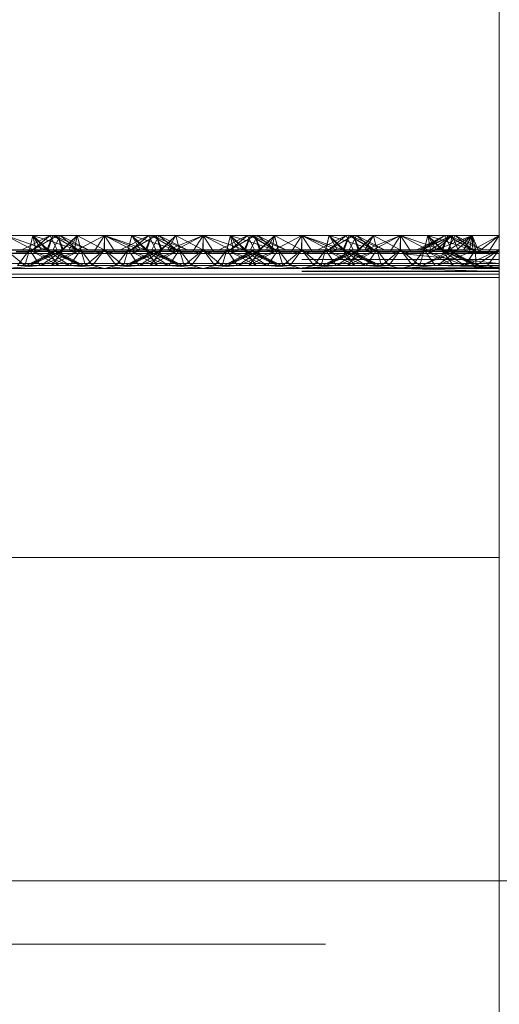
# Paper-space layout 'Layout1' of a CAD drawing. Extents: x -2 to 1033, y -36 to 596.
# Tile 95 of 182: x 705.16 to 706.37, y 459.25 to 461.74. Entities that reach past the tile are written whole.
import ezdxf

# ---------------------------------------------------------------- set-up
doc = ezdxf.new("R2010")
doc.units = 0
doc.linetypes.add('ACAD_ISO02W100', pattern=[15, 12, -3])
doc.linetypes.add('ACAD_ISO04W100', pattern=[30.5, 24, -3, 0.5, -3])
doc.layers.add('SS_1.ET-HALA_TaO-JD-LAVKA-ZEBRIK', color=9, linetype='CONTINUOUS', lineweight=13)

psp = doc.layouts.get("Layout1")

# ---------------------------------------------------------------- linework, layer by layer
at = {"layer": 'SS_1.ET-HALA_TaO-JD-LAVKA-ZEBRIK', "color": 5, "linetype": 'Continuous', "ltscale": 0.25}
for p, q in [((706.3704, 498.1604), (706.3704, 452.1604)), ((705.1204, 461.1962), (705.1971, 461.1562)), ((705.1893, 461.1962), (705.1204, 461.1962)), ((705.1971, 461.1562), (705.1893, 461.1962)), ((705.1893, 461.1962), (705.2107, 461.1596)), ((705.1893, 461.1962), (705.2275, 461.1604)), ((705.2398, 461.1962), (705.1893, 461.1962)), ((705.2398, 461.1962), (705.2275, 461.1604)), ((705.2398, 461.1962), (705.303, 461.1604)), ((705.2583, 461.1962), (705.2398, 461.1962)), ((705.303, 461.1604), (705.2583, 461.1962)), ((705.3298, 461.1604), (705.2583, 461.1962)), ((705.3014, 461.1962), (705.2583, 461.1962)), ((705.3014, 461.1962), (705.2869, 461.1819)), ((705.3014, 461.1962), (705.3694, 461.1604)), ((705.3704, 461.1962), (705.3014, 461.1962)), ((705.3704, 461.1962), (705.3694, 461.1604)), ((705.4367, 461.1733), (705.3704, 461.1962)), ((705.4393, 461.1962), (705.3704, 461.1962)), ((705.4825, 461.1962), (705.4109, 461.1604)), ((705.501, 461.1962), (705.4383, 461.1604)), ((705.4383, 461.1604), (705.4825, 461.1962)), ((705.4534, 461.1816), (705.4393, 461.1962)), ((705.4656, 461.1878), (705.4393, 461.1962)), ((705.4825, 461.1962), (705.4393, 461.1962)), ((705.501, 461.1962), (705.4825, 461.1962)), ((705.5133, 461.1604), (705.501, 461.1962)), ((705.5514, 461.1962), (705.501, 461.1962)), ((705.5133, 461.1604), (705.5514, 461.1962)), ((705.5301, 461.1596), (705.6204, 461.1962)), ((705.5301, 461.1596), (705.5514, 461.1962)), ((705.5437, 461.1562), (705.6204, 461.1962)), ((705.6204, 461.1962), (705.5514, 461.1962)), ((705.6204, 461.1962), (705.5943, 461.1562)), ((705.6464, 461.1562), (705.6204, 461.1962)), ((705.6204, 461.1962), (705.6971, 461.1562)), ((705.6893, 461.1962), (705.6204, 461.1962)), ((705.6893, 461.1962), (705.6971, 461.1562)), ((705.6893, 461.1962), (705.7107, 461.1596)), ((705.6893, 461.1962), (705.7275, 461.1604)), ((705.7398, 461.1962), (705.6893, 461.1962)), ((705.7398, 461.1962), (705.7275, 461.1604)), ((705.7398, 461.1962), (705.803, 461.1604)), ((705.7583, 461.1962), (705.7398, 461.1962)), ((705.803, 461.1604), (705.7583, 461.1962)), ((705.8298, 461.1604), (705.7583, 461.1962)), ((705.8014, 461.1962), (705.7583, 461.1962)), ((705.8014, 461.1962), (705.7869, 461.1819)), ((705.8014, 461.1962), (705.8694, 461.1604)), ((705.8704, 461.1962), (705.8014, 461.1962)), ((705.8694, 461.1604), (705.8704, 461.1962)), ((705.9367, 461.1733), (705.8704, 461.1962)), ((705.9393, 461.1962), (705.8704, 461.1962)), ((705.9825, 461.1962), (705.9109, 461.1604)), ((705.9383, 461.1604), (706.001, 461.1962)), ((705.9825, 461.1962), (705.9383, 461.1604)), ((705.9534, 461.1816), (705.9393, 461.1962)), ((705.9656, 461.1878), (705.9393, 461.1962)), ((705.9825, 461.1962), (705.9393, 461.1962)), ((706.001, 461.1962), (705.9825, 461.1962)), ((706.0133, 461.1604), (706.001, 461.1962)), ((706.0514, 461.1962), (706.001, 461.1962)), ((706.0133, 461.1604), (706.0514, 461.1962)), ((706.0301, 461.1596), (706.1204, 461.1962)), ((706.0301, 461.1596), (706.0514, 461.1962)), ((706.0437, 461.1562), (706.1204, 461.1962)), ((706.1204, 461.1962), (706.0514, 461.1962)), ((706.0943, 461.1562), (706.1204, 461.1962)), ((706.1464, 461.1562), (706.1204, 461.1962)), ((706.1204, 461.1962), (706.1971, 461.1562)), ((706.1893, 461.1962), (706.1204, 461.1962)), ((706.1971, 461.1562), (706.1893, 461.1962)), ((706.1893, 461.1962), (706.2107, 461.1596)), ((706.1893, 461.1962), (706.2275, 461.1604)), ((706.2398, 461.1962), (706.1893, 461.1962)), ((706.2275, 461.1604), (706.2398, 461.1962)), ((706.2398, 461.1962), (706.303, 461.1604)), ((706.2583, 461.1962), (706.2398, 461.1962)), ((706.303, 461.1604), (706.2583, 461.1962)), ((706.3298, 461.1604), (706.2583, 461.1962)), ((706.3014, 461.1962), (706.2583, 461.1962)), ((706.3014, 461.1962), (706.2821, 461.1843)), ((706.3014, 461.1962), (706.3026, 461.174)), ((706.3704, 461.1962), (706.3014, 461.1962)), ((706.3704, 461.1962), (706.3162, 461.1672)), ((705.1204, 461.1509), (705.1971, 461.1562)), ((705.1464, 461.1562), (705.1971, 461.1562)), ((705.1971, 461.1562), (705.2107, 461.1596)), ((705.1971, 461.1562), (705.5437, 461.1562)), ((705.2275, 461.1604), (705.2107, 461.1596)), ((705.2107, 461.1596), (705.5301, 461.1596)), ((705.5133, 461.1604), (705.2275, 461.1604)), ((705.5301, 461.1596), (705.5133, 461.1604)), ((705.5437, 461.1562), (705.5301, 461.1596)), ((705.6204, 461.1509), (705.5437, 461.1562)), ((705.5437, 461.1562), (705.5943, 461.1562)), ((705.5943, 461.1562), (705.6204, 461.1509)), ((705.5943, 461.1562), (705.6464, 461.1562)), ((705.6204, 461.1509), (705.6971, 461.1562)), ((705.6204, 461.1509), (705.6464, 461.1562)), ((705.6464, 461.1562), (705.6971, 461.1562)), ((705.6971, 461.1562), (705.7107, 461.1596)), ((705.6971, 461.1562), (706.0437, 461.1562)), ((705.7275, 461.1604), (705.7107, 461.1596)), ((705.7107, 461.1596), (706.0301, 461.1596)), ((706.0133, 461.1604), (705.7275, 461.1604)), ((706.0133, 461.1604), (706.0301, 461.1596)), ((706.0301, 461.1596), (706.0437, 461.1562)), ((706.0437, 461.1562), (706.1204, 461.1509)), ((706.0437, 461.1562), (706.0943, 461.1562)), ((706.1204, 461.1509), (706.0943, 461.1562)), ((706.0943, 461.1562), (706.1464, 461.1562)), ((706.1204, 461.1509), (706.1971, 461.1562)), ((706.1204, 461.1509), (706.1464, 461.1562)), ((706.1464, 461.1562), (706.1971, 461.1562)), ((706.1971, 461.1562), (706.2107, 461.1596)), ((706.1971, 461.1562), (706.3704, 461.151)), ((706.2107, 461.1596), (706.3704, 461.1604)), ((706.2107, 461.1596), (706.2275, 461.1604)), ((706.3704, 461.151), (706.2107, 461.1596)), ((706.3704, 461.1604), (706.2275, 461.1604)), ((706.1204, 461.1509), (698.6204, 461.1509)), ((706.1204, 461.1509), (706.3704, 461.151)), ((706.3704, 461.1254), (706.1204, 461.1509)), ((698.3704, 461.1254), (706.3704, 461.1254)), ((706.3704, 461.0904), (698.3704, 461.0904)), ((698.3704, 460.3804), (706.3704, 460.3804)), ((698.3704, 459.5604), (706.3704, 459.5604))]:
    psp.add_line(p, q, dxfattribs=at)
at = {"layer": 'SS_1.ET-HALA_TaO-JD-LAVKA-ZEBRIK', "color": 9, "linetype": 'ACAD_ISO02W100', "ltscale": 0.25}
for p, q in [((705.1204, 461.1962), (705.2239, 461.1604)), ((705.2325, 461.1962), (705.1609, 461.1604)), ((705.1893, 461.1962), (705.1804, 461.1604)), ((705.1883, 461.1604), (705.251, 461.1962)), ((705.1883, 461.1604), (705.2325, 461.1962)), ((705.251, 461.1962), (705.1888, 461.1604)), ((705.1888, 461.1604), (705.2325, 461.1962)), ((705.1893, 461.1962), (705.2239, 461.1604)), ((705.1893, 461.1962), (705.3009, 461.1604)), ((705.2398, 461.1962), (705.2243, 461.1604)), ((705.2325, 461.1962), (705.2454, 461.1704)), ((705.2398, 461.1962), (705.3009, 461.1604)), ((705.2398, 461.1962), (705.3298, 461.1604)), ((705.2404, 461.1604), (705.2583, 461.1962)), ((705.2633, 461.1604), (705.251, 461.1962)), ((705.251, 461.1962), (705.2542, 461.188)), ((705.2544, 461.1884), (705.251, 461.1962)), ((705.251, 461.1962), (705.2665, 461.1604)), ((705.2542, 461.188), (705.2651, 461.1604)), ((705.2665, 461.1604), (705.2544, 461.1884)), ((705.2633, 461.1604), (705.3014, 461.1962)), ((705.2869, 461.1819), (705.2651, 461.1604)), ((705.2801, 461.1596), (705.3014, 461.1962)), ((705.2937, 461.1562), (705.3704, 461.1962)), ((705.2937, 461.1562), (705.3014, 461.1962)), ((705.3014, 461.1962), (705.3104, 461.1604)), ((705.3014, 461.1962), (705.3076, 461.1715)), ((705.3443, 461.1562), (705.3704, 461.1962)), ((705.3964, 461.1562), (705.3704, 461.1962)), ((705.3704, 461.1962), (705.4471, 461.1562)), ((705.3704, 461.1962), (705.4607, 461.1596)), ((705.3704, 461.1604), (705.3704, 461.1962)), ((705.4304, 461.1604), (705.4393, 461.1962)), ((705.4393, 461.1962), (705.4332, 461.1715)), ((705.4388, 461.1604), (705.501, 461.1962)), ((705.4388, 461.1604), (705.4825, 461.1962)), ((705.4393, 461.1962), (705.4607, 461.1596)), ((705.4393, 461.1962), (705.4775, 461.1604)), ((705.4739, 461.1604), (705.4534, 461.1816)), ((705.4907, 461.1797), (705.4656, 461.1878)), ((705.4743, 461.1604), (705.4898, 461.1962)), ((705.4864, 461.1884), (705.4743, 461.1604)), ((705.4898, 461.1962), (705.4775, 461.1604)), ((705.4825, 461.1962), (705.5004, 461.1604)), ((705.4898, 461.1962), (705.4864, 461.1884)), ((705.5509, 461.1604), (705.4898, 461.1962)), ((705.4898, 461.1962), (705.553, 461.1604)), ((705.5798, 461.1604), (705.4898, 461.1962)), ((705.5509, 461.1604), (705.4907, 461.1797)), ((705.4954, 461.1704), (705.5083, 461.1962)), ((705.5151, 461.1604), (705.501, 461.1962)), ((705.5165, 461.1604), (705.501, 461.1962)), ((705.5083, 461.1962), (705.553, 461.1604)), ((705.5798, 461.1604), (705.5083, 461.1962)), ((705.5151, 461.1604), (705.5514, 461.1962)), ((705.5514, 461.1962), (705.5604, 461.1604)), ((705.6194, 461.1604), (705.5514, 461.1962)), ((705.6194, 461.1604), (705.6204, 461.1962)), ((705.6204, 461.1962), (705.7239, 461.1604)), ((705.6204, 461.1604), (705.6204, 461.1962)), ((705.7325, 461.1962), (705.6609, 461.1604)), ((705.6893, 461.1962), (705.6804, 461.1604)), ((705.6883, 461.1604), (705.751, 461.1962)), ((705.6883, 461.1604), (705.7325, 461.1962)), ((705.751, 461.1962), (705.6888, 461.1604)), ((705.6888, 461.1604), (705.7325, 461.1962)), ((705.6893, 461.1962), (705.7239, 461.1604)), ((705.6893, 461.1962), (705.8009, 461.1604)), ((705.7398, 461.1962), (705.7243, 461.1604)), ((705.7325, 461.1962), (705.7454, 461.1704)), ((705.7398, 461.1962), (705.8009, 461.1604)), ((705.7398, 461.1962), (705.8298, 461.1604)), ((705.7404, 461.1604), (705.7583, 461.1962)), ((705.7633, 461.1604), (705.751, 461.1962)), ((705.751, 461.1962), (705.7542, 461.188)), ((705.751, 461.1962), (705.7665, 461.1604)), ((705.7544, 461.1884), (705.751, 461.1962)), ((705.7542, 461.188), (705.7651, 461.1604)), ((705.7665, 461.1604), (705.7544, 461.1884)), ((705.7633, 461.1604), (705.8014, 461.1962)), ((705.7869, 461.1819), (705.7651, 461.1604)), ((705.7801, 461.1596), (705.8014, 461.1962)), ((705.7937, 461.1562), (705.8704, 461.1962)), ((705.7937, 461.1562), (705.8014, 461.1962)), ((705.8014, 461.1962), (705.8104, 461.1604)), ((705.8076, 461.1715), (705.8014, 461.1962)), ((705.8443, 461.1562), (705.8704, 461.1962)), ((705.8964, 461.1562), (705.8704, 461.1962)), ((705.8704, 461.1962), (705.9471, 461.1562)), ((705.8704, 461.1962), (705.9607, 461.1596)), ((705.8704, 461.1604), (705.8704, 461.1962)), ((705.9304, 461.1604), (705.9393, 461.1962)), ((705.9393, 461.1962), (705.9332, 461.1715)), ((705.9388, 461.1604), (706.001, 461.1962)), ((705.9388, 461.1604), (705.9825, 461.1962)), ((705.9393, 461.1962), (705.9607, 461.1596)), ((705.9393, 461.1962), (705.9775, 461.1604)), ((705.9739, 461.1604), (705.9534, 461.1816)), ((705.9907, 461.1797), (705.9656, 461.1878)), ((705.9743, 461.1604), (705.9898, 461.1962)), ((705.9864, 461.1884), (705.9743, 461.1604)), ((705.9898, 461.1962), (705.9775, 461.1604)), ((705.9825, 461.1962), (706.0004, 461.1604)), ((705.9898, 461.1962), (705.9864, 461.1884)), ((706.0509, 461.1604), (705.9898, 461.1962)), ((705.9898, 461.1962), (706.053, 461.1604)), ((706.0798, 461.1604), (705.9898, 461.1962)), ((706.0509, 461.1604), (705.9907, 461.1797)), ((705.9954, 461.1704), (706.0083, 461.1962)), ((706.0151, 461.1604), (706.001, 461.1962)), ((706.0165, 461.1604), (706.001, 461.1962)), ((706.053, 461.1604), (706.0083, 461.1962)), ((706.0798, 461.1604), (706.0083, 461.1962)), ((706.0151, 461.1604), (706.0514, 461.1962)), ((706.0514, 461.1962), (706.0604, 461.1604)), ((706.1194, 461.1604), (706.0514, 461.1962)), ((706.1194, 461.1604), (706.1204, 461.1962)), ((706.1204, 461.1962), (706.2239, 461.1604)), ((706.1204, 461.1962), (706.1204, 461.1604)), ((706.2325, 461.1962), (706.1613, 461.1604)), ((706.251, 461.1962), (706.1684, 461.1604)), ((706.1684, 461.1604), (706.2325, 461.1962)), ((706.1761, 461.1604), (706.251, 461.1962)), ((706.1761, 461.1604), (706.2325, 461.1962)), ((706.1893, 461.1962), (706.1804, 461.1604)), ((706.2239, 461.1604), (706.1893, 461.1962)), ((706.1893, 461.1962), (706.3009, 461.1604)), ((706.251, 461.1962), (706.1968, 461.1604)), ((706.3014, 461.1962), (706.2114, 461.1604)), ((706.2114, 461.1604), (706.251, 461.1962)), ((706.2398, 461.1962), (706.2243, 461.1604)), ((706.2325, 461.1962), (706.2454, 461.1704)), ((706.3009, 461.1604), (706.2398, 461.1962)), ((706.2398, 461.1962), (706.3298, 461.1604)), ((706.2404, 461.1604), (706.2583, 461.1962)), ((706.2821, 461.1843), (706.2434, 461.1604)), ((706.2456, 461.1709), (706.251, 461.1962)), ((706.251, 461.1962), (706.2665, 461.1604)), ((706.2544, 461.1884), (706.251, 461.1962)), ((706.2665, 461.1604), (706.2544, 461.1884)), ((706.3014, 461.1962), (706.2633, 461.1604)), ((706.2801, 461.1596), (706.3014, 461.1962)), ((706.2937, 461.1562), (706.3014, 461.1962)), ((706.3014, 461.1962), (706.3104, 461.1604)), ((706.3076, 461.1715), (706.3014, 461.1962)), ((706.3186, 461.1562), (706.3014, 461.1962)), ((706.3186, 461.1562), (706.3704, 461.1962)), ((706.3443, 461.1562), (706.3704, 461.1962)), ((705.0301, 461.1596), (705.2107, 461.1596)), ((705.1204, 461.1604), (705.1688, 461.1204)), ((705.1804, 461.1604), (705.1204, 461.1604)), ((705.1503, 461.1204), (705.1804, 461.1604)), ((705.1688, 461.1204), (705.1804, 461.1604)), ((705.2454, 461.1579), (705.1724, 461.1204)), ((705.1724, 461.1204), (705.2522, 461.1544)), ((705.1804, 461.1604), (705.2076, 461.1204)), ((705.1804, 461.1604), (705.2543, 461.1204)), ((705.1804, 461.1604), (705.2819, 461.1204)), ((705.2243, 461.1604), (705.1804, 461.1604)), ((705.2665, 461.1604), (705.1824, 461.1204)), ((705.2504, 461.1604), (705.1824, 461.1204)), ((705.2088, 461.1204), (705.2554, 461.1527)), ((705.2243, 461.1604), (705.2543, 461.1204)), ((705.2243, 461.1604), (705.2819, 461.1204)), ((705.2243, 461.1604), (705.3084, 461.1204)), ((705.3184, 461.1204), (705.2243, 461.1604)), ((705.2275, 461.1604), (705.2243, 461.1604)), ((705.3104, 461.1604), (705.2364, 461.1204)), ((705.2665, 461.1604), (705.2364, 461.1204)), ((705.2404, 461.1604), (705.3084, 461.1204)), ((705.3184, 461.1204), (705.2404, 461.1604)), ((705.2454, 461.1704), (705.2504, 461.1604)), ((705.2504, 461.1604), (705.2454, 461.1579)), ((705.2522, 461.1544), (705.2665, 461.1604)), ((705.2554, 461.1527), (705.2665, 461.1604)), ((705.2801, 461.1596), (705.2633, 461.1604)), ((705.2708, 461.1448), (705.3104, 461.1604)), ((705.2801, 461.1596), (705.2937, 461.1562)), ((705.2923, 461.1338), (705.3104, 461.1604)), ((705.2937, 461.1562), (705.3704, 461.1509)), ((705.3104, 461.1604), (705.3076, 461.1715)), ((705.3104, 461.1604), (705.322, 461.1204)), ((705.3404, 461.1204), (705.3104, 461.1604)), ((705.322, 461.1204), (705.3704, 461.1604)), ((705.3404, 461.1204), (705.3704, 461.1604)), ((705.3704, 461.1509), (705.3443, 461.1562)), ((705.4003, 461.1204), (705.3704, 461.1604)), ((705.4188, 461.1204), (705.3704, 461.1604)), ((705.3704, 461.1509), (705.4471, 461.1562)), ((705.3704, 461.1509), (705.3964, 461.1562)), ((705.4003, 461.1204), (705.4304, 461.1604)), ((705.4188, 461.1204), (705.4304, 461.1604)), ((705.5165, 461.1604), (705.4224, 461.1204)), ((705.5004, 461.1604), (705.4224, 461.1204)), ((705.4332, 461.1715), (705.4304, 461.1604)), ((705.4304, 461.1604), (705.4576, 461.1204)), ((705.5043, 461.1204), (705.4304, 461.1604)), ((705.4304, 461.1604), (705.47, 461.1448)), ((705.4324, 461.1204), (705.5165, 461.1604)), ((705.4324, 461.1204), (705.5004, 461.1604)), ((705.4739, 461.1604), (705.4367, 461.1733)), ((705.4471, 461.1562), (705.4607, 461.1596)), ((705.4588, 461.1204), (705.5604, 461.1604)), ((705.4588, 461.1204), (705.5165, 461.1604)), ((705.4607, 461.1596), (705.4775, 461.1604)), ((705.5043, 461.1204), (705.4743, 461.1604)), ((705.4743, 461.1604), (705.4854, 461.1527)), ((705.5584, 461.1204), (705.4743, 461.1604)), ((705.4743, 461.1604), (705.4886, 461.1544)), ((705.4854, 461.1527), (705.5319, 461.1204)), ((705.4864, 461.1204), (705.5604, 461.1604)), ((705.4864, 461.1204), (705.5165, 461.1604)), ((705.4886, 461.1544), (705.5684, 461.1204)), ((705.4904, 461.1604), (705.4954, 461.1704)), ((705.5584, 461.1204), (705.4904, 461.1604)), ((705.4954, 461.1579), (705.4904, 461.1604)), ((705.5684, 461.1204), (705.4954, 461.1579)), ((705.5165, 461.1604), (705.5133, 461.1604)), ((705.5604, 461.1604), (705.5165, 461.1604)), ((705.5301, 461.1596), (705.7107, 461.1596)), ((705.5332, 461.1204), (705.5604, 461.1604)), ((705.572, 461.1204), (705.5604, 461.1604)), ((705.5604, 461.1604), (705.5904, 461.1204)), ((705.6204, 461.1604), (705.5604, 461.1604)), ((705.572, 461.1204), (705.6204, 461.1604)), ((705.5904, 461.1204), (705.6204, 461.1604)), ((705.6204, 461.1604), (705.6503, 461.1204)), ((705.6204, 461.1604), (705.6688, 461.1204)), ((705.6804, 461.1604), (705.6204, 461.1604)), ((705.6503, 461.1204), (705.6804, 461.1604)), ((705.6688, 461.1204), (705.6804, 461.1604)), ((705.7454, 461.1579), (705.6724, 461.1204)), ((705.6724, 461.1204), (705.7522, 461.1544)), ((705.6804, 461.1604), (705.7076, 461.1204)), ((705.6804, 461.1604), (705.7543, 461.1204)), ((705.6804, 461.1604), (705.7819, 461.1204)), ((705.7243, 461.1604), (705.6804, 461.1604)), ((705.7665, 461.1604), (705.6824, 461.1204)), ((705.7504, 461.1604), (705.6824, 461.1204)), ((705.7088, 461.1204), (705.7554, 461.1527)), ((705.7243, 461.1604), (705.7543, 461.1204)), ((705.7243, 461.1604), (705.7819, 461.1204)), ((705.7243, 461.1604), (705.8084, 461.1204)), ((705.8184, 461.1204), (705.7243, 461.1604)), ((705.7275, 461.1604), (705.7243, 461.1604)), ((705.8104, 461.1604), (705.7364, 461.1204)), ((705.7665, 461.1604), (705.7364, 461.1204)), ((705.7404, 461.1604), (705.8084, 461.1204)), ((705.8184, 461.1204), (705.7404, 461.1604)), ((705.7454, 461.1704), (705.7504, 461.1604)), ((705.7504, 461.1604), (705.7454, 461.1579)), ((705.7522, 461.1544), (705.7665, 461.1604)), ((705.7554, 461.1527), (705.7665, 461.1604)), ((705.7801, 461.1596), (705.7633, 461.1604)), ((705.7708, 461.1448), (705.8104, 461.1604)), ((705.7801, 461.1596), (705.7937, 461.1562)), ((705.7923, 461.1338), (705.8104, 461.1604)), ((705.7937, 461.1562), (705.8704, 461.1509)), ((705.8104, 461.1604), (705.8076, 461.1715)), ((705.8104, 461.1604), (705.822, 461.1204)), ((705.8404, 461.1204), (705.8104, 461.1604)), ((705.822, 461.1204), (705.8704, 461.1604)), ((705.8404, 461.1204), (705.8704, 461.1604)), ((705.8704, 461.1509), (705.8443, 461.1562)), ((705.9003, 461.1204), (705.8704, 461.1604)), ((705.9188, 461.1204), (705.8704, 461.1604)), ((705.8704, 461.1509), (705.9471, 461.1562)), ((705.8704, 461.1509), (705.8964, 461.1562)), ((705.9003, 461.1204), (705.9304, 461.1604)), ((705.9188, 461.1204), (705.9304, 461.1604)), ((706.0165, 461.1604), (705.9224, 461.1204)), ((706.0004, 461.1604), (705.9224, 461.1204)), ((705.9332, 461.1715), (705.9304, 461.1604)), ((705.9304, 461.1604), (705.9576, 461.1204)), ((706.0043, 461.1204), (705.9304, 461.1604)), ((705.9304, 461.1604), (705.97, 461.1448)), ((705.9324, 461.1204), (706.0165, 461.1604)), ((705.9324, 461.1204), (706.0004, 461.1604)), ((705.9739, 461.1604), (705.9367, 461.1733)), ((705.9471, 461.1562), (705.9607, 461.1596)), ((705.9588, 461.1204), (706.0604, 461.1604)), ((705.9588, 461.1204), (706.0165, 461.1604)), ((705.9607, 461.1596), (705.9775, 461.1604)), ((706.0043, 461.1204), (705.9743, 461.1604)), ((705.9743, 461.1604), (705.9854, 461.1527)), ((706.0584, 461.1204), (705.9743, 461.1604)), ((705.9743, 461.1604), (705.9886, 461.1544)), ((705.9854, 461.1527), (706.0319, 461.1204)), ((705.9864, 461.1204), (706.0604, 461.1604)), ((705.9864, 461.1204), (706.0165, 461.1604)), ((705.9886, 461.1544), (706.0684, 461.1204)), ((705.9904, 461.1604), (705.9954, 461.1704)), ((706.0584, 461.1204), (705.9904, 461.1604)), ((705.9954, 461.1579), (705.9904, 461.1604)), ((706.0684, 461.1204), (705.9954, 461.1579)), ((706.0165, 461.1604), (706.0133, 461.1604)), ((706.0604, 461.1604), (706.0165, 461.1604)), ((706.0301, 461.1596), (706.2801, 461.1596)), ((706.0332, 461.1204), (706.0604, 461.1604)), ((706.072, 461.1204), (706.0604, 461.1604)), ((706.0604, 461.1604), (706.0904, 461.1204)), ((706.1204, 461.1604), (706.0604, 461.1604)), ((706.072, 461.1204), (706.1204, 461.1604)), ((706.0904, 461.1204), (706.1204, 461.1604)), ((706.1204, 461.1604), (706.1503, 461.1204)), ((706.1204, 461.1604), (706.1688, 461.1204)), ((706.1804, 461.1604), (706.1204, 461.1604)), ((706.1503, 461.1204), (706.1804, 461.1604)), ((706.1804, 461.1604), (706.1688, 461.1204)), ((706.2455, 461.1578), (706.1753, 461.1204)), ((706.1753, 461.1204), (706.2524, 461.1542)), ((706.2665, 461.1604), (706.1755, 461.1204)), ((706.2504, 461.1604), (706.1755, 461.1204)), ((706.1804, 461.1604), (706.2076, 461.1204)), ((706.1804, 461.1604), (706.2543, 461.1204)), ((706.2819, 461.1204), (706.1804, 461.1604)), ((706.2243, 461.1604), (706.1804, 461.1604)), ((706.1971, 461.1562), (706.2937, 461.1562)), ((706.2138, 461.1204), (706.256, 461.1524)), ((706.3104, 461.1604), (706.2141, 461.1204)), ((706.2665, 461.1604), (706.2141, 461.1204)), ((706.2243, 461.1604), (706.2543, 461.1204)), ((706.2819, 461.1204), (706.2243, 461.1604)), ((706.2243, 461.1604), (706.3084, 461.1204)), ((706.2243, 461.1604), (706.3184, 461.1204)), ((706.2275, 461.1604), (706.2243, 461.1604)), ((706.3084, 461.1204), (706.2404, 461.1604)), ((706.3184, 461.1204), (706.2404, 461.1604)), ((706.2434, 461.1604), (706.2456, 461.1709)), ((706.2454, 461.1704), (706.2504, 461.1604)), ((706.2504, 461.1604), (706.2455, 461.1578)), ((706.2524, 461.1542), (706.2665, 461.1604)), ((706.256, 461.1524), (706.2665, 461.1604)), ((706.2801, 461.1596), (706.2633, 461.1604)), ((706.2717, 461.1444), (706.3104, 461.1604)), ((706.2801, 461.1596), (706.2937, 461.1562)), ((706.3704, 461.1604), (706.2837, 461.1204)), ((706.3104, 461.1604), (706.2837, 461.1204)), ((706.2923, 461.1338), (706.3104, 461.1604)), ((706.2937, 461.1562), (706.3704, 461.1509)), ((706.2937, 461.1562), (706.3186, 461.1562)), ((706.3026, 461.174), (706.3034, 461.1604)), ((706.3162, 461.1672), (706.3034, 461.1604)), ((706.3104, 461.1604), (706.3076, 461.1715)), ((706.3111, 461.1242), (706.3104, 461.1604)), ((706.3143, 461.1225), (706.3704, 461.1604)), ((706.3704, 461.1509), (706.3186, 461.1562)), ((706.3186, 461.1562), (706.3443, 461.1562)), ((706.3404, 461.1204), (706.3704, 461.1604)), ((706.3704, 461.1509), (706.3443, 461.1562)), ((706.3443, 461.1562), (706.3704, 461.1562)), ((698.3704, 461.1353), (706.3704, 461.1353)), ((705.2088, 461.1204), (705.2708, 461.1448)), ((705.2832, 461.1204), (705.2923, 461.1338)), ((705.47, 461.1448), (705.5319, 461.1204)), ((705.7088, 461.1204), (705.7708, 461.1448)), ((705.7832, 461.1204), (705.7923, 461.1338)), ((705.97, 461.1448), (706.0319, 461.1204)), ((706.3704, 461.1509), (706.1204, 461.1509)), ((706.2138, 461.1204), (706.2717, 461.1444)), ((706.2832, 461.1204), (706.2923, 461.1338)), ((698.3704, 461.1143), (706.3704, 461.1143)), ((706.3704, 461.1128), (698.3704, 461.1128)), ((698.3704, 461.1064), (706.3704, 461.1064)), ((698.3704, 461.1054), (706.3704, 461.1054)), ((705.1204, 461.1128), (705.2076, 461.1204)), ((705.1503, 461.1204), (705.2076, 461.1204)), ((705.2076, 461.1204), (705.5332, 461.1204)), ((705.2832, 461.1204), (705.3704, 461.1128)), ((705.3704, 461.1128), (705.3404, 461.1204)), ((705.4576, 461.1204), (705.3704, 461.1128)), ((705.3704, 461.1128), (705.4003, 461.1204)), ((705.6204, 461.1128), (705.5332, 461.1204)), ((705.5332, 461.1204), (705.5904, 461.1204)), ((705.5904, 461.1204), (705.6204, 461.1128)), ((705.5904, 461.1204), (705.6503, 461.1204)), ((705.6204, 461.1128), (705.7076, 461.1204)), ((705.6204, 461.1128), (705.6503, 461.1204)), ((705.6503, 461.1204), (705.7076, 461.1204)), ((705.7076, 461.1204), (706.0332, 461.1204)), ((705.7832, 461.1204), (705.8704, 461.1128)), ((705.8704, 461.1128), (705.8404, 461.1204)), ((705.9576, 461.1204), (705.8704, 461.1128)), ((705.8704, 461.1128), (705.9003, 461.1204)), ((706.0332, 461.1204), (706.1204, 461.1128)), ((706.0332, 461.1204), (706.0904, 461.1204)), ((706.0904, 461.1204), (706.1204, 461.1128)), ((706.0904, 461.1204), (706.1503, 461.1204)), ((706.1204, 461.1128), (706.2076, 461.1204)), ((706.1204, 461.1128), (706.1503, 461.1204)), ((706.1204, 461.1128), (706.3704, 461.1164)), ((706.3704, 461.1054), (706.1204, 461.1128)), ((706.1503, 461.1204), (706.2076, 461.1204)), ((706.2076, 461.1204), (706.3704, 461.1164)), ((706.2076, 461.1204), (706.3704, 461.1204)), ((706.3704, 461.1128), (706.2832, 461.1204)), ((706.3112, 461.1204), (706.3111, 461.1242)), ((706.3112, 461.1204), (706.3143, 461.1225)), ((706.3704, 461.1128), (706.3112, 461.1204)), ((706.3704, 461.1128), (706.3404, 461.1204)), ((706.3704, 461.0987), (698.3704, 461.0987)), ((706.3704, 459.5604), (707.7704, 459.5604)), ((695.4304, 459.4004), (718.6704, 459.4004))]:
    psp.add_line(p, q, dxfattribs=at)
at = {"layer": 'SS_1.ET-HALA_TaO-JD-LAVKA-ZEBRIK', "color": 9, "linetype": 'ACAD_ISO04W100', "ltscale": 0.25}
psp.add_line((695.4304, 459.5604), (718.6704, 459.5604), dxfattribs=at)

doc.saveas('drawing.dxf')
